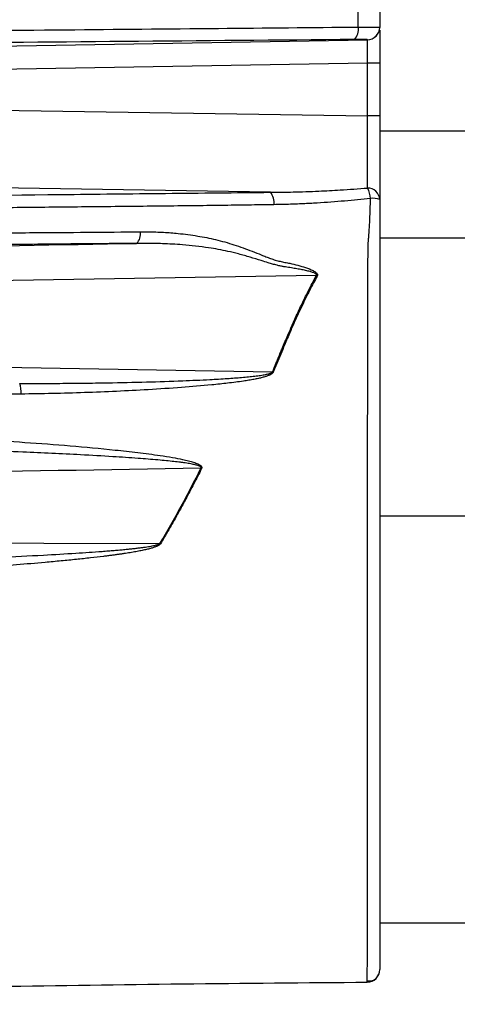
# Model space of a CAD drawing. Header units: millimetres. Extents: x 5 to 597, y 5 to 415.
# Tile 64 of 131: x 325.9 to 331.49, y 182.24 to 194.83. Entities that reach past the tile are written whole.
import ezdxf

# ---------------------------------------------------------------- set-up
doc = ezdxf.new("R2010")
doc.units = ezdxf.units.MM

msp = doc.modelspace()

# ---------------------------------------------------------------- linework, layer by layer
at = {"color": 7, "linetype": 'Continuous', "lineweight": 25}
for p, q in [((330.4991, 195.0857), (330.4991, 194.7382)), ((330.4991, 194.7382), (330.4991, 194.7365)), ((321.6315, 194.4285), (330.3419, 194.5766)), ((330.3419, 194.5766), (330.3419, 194.5782)), ((330.3419, 194.2768), (321.6315, 194.1286)), ((330.4991, 194.2768), (330.3419, 194.2768)), ((330.3419, 193.6029), (330.3419, 194.2768)), ((330.4991, 194.2768), (330.4991, 193.6029)), ((321.6315, 193.7422), (330.3419, 193.6029)), ((330.4991, 193.6029), (330.3419, 193.6029)), ((329.1015, 192.6266), (320.9454, 192.7571)), ((330.4991, 183.2829), (444.6991, 183.2829)), ((330.3402, 182.5222), (330.3402, 182.5505))]:
    msp.add_line(p, q, dxfattribs=at)
at = {"color": 8, "linetype": 'Continuous', "lineweight": 25}
for p, q in [((447.4991, 193.4101), (330.4991, 193.4101)), ((447.4991, 192.0415), (330.4991, 192.0415)), ((447.4991, 188.4829), (330.4991, 188.4829))]:
    msp.add_line(p, q, dxfattribs=at)
at = {"color": 7, "linetype": 'Continuous', "lineweight": 25, "flags": 128}
for points in [[(330.2233, 194.7402), (330.2234, 194.9236), (330.2236, 195.0676)], [(320.9327, 188.1553), (324.7162, 188.1443), (327.6894, 188.1357)]]:
    msp.add_lwpolyline(points, dxfattribs=at)
at = {"color": 7, "linetype": 'Continuous', "lineweight": 25}
for centre, radius, start, end in [((330.0514, 194.7046), 0.1755, 315.41088, 11.7118), ((330.3391, 194.7382), 0.16, 270.98996, 359.99041), ((330.3391, 194.7366), 0.16, 270.98996, 359.99041), ((328.9476, 192.498), 0.2006, 351.36168, 39.89426), ((330.0777, 192.5306), 0.3044, 3.46221, 29.53813), ((330.3454, 192.5269), 0.1539, 2.34385, 91.05741), ((330.4053, 192.2815), 0.2686, 69.56046, 95.0721), ((327.2756, 192.0904), 0.165, 314.49698, 10.76448), ((329.5604, 191.2531), 0.3325, 65.22494, 67.46799), ((328.9289, 189.8052), 0.5604, 68.17409, 69.18413), ((325.5488, 190.0677), 0.3656, 356.45559, 18.3272), ((327.4024, 187.5068), 1.7842, 62.67467, 62.97581), ((329.3971, 190.9297), 3.2745, 238.56672, 238.71554), ((330.3391, 182.6822), 0.16, 270.38989, 0)]:
    msp.add_arc(centre, radius, start, end, dxfattribs=at)
for points, knots in [([(318.4571, 194.6343), (318.6239, 194.6358), (318.9538, 194.6387), (319.4427, 194.6429), (320.0088, 194.6478), (320.4421, 194.6515), (320.7465, 194.654), (320.8683, 194.655), (321.0819, 194.6568), (321.3268, 194.6591), (321.5398, 194.6608), (321.6625, 194.6623), (321.7879, 194.6631), (321.9432, 194.6647), (322.3117, 194.668), (323.1075, 194.6753), (324.559, 194.6885), (326.4174, 194.7052), (328.3796, 194.7231), (329.6282, 194.7347), (330.2233, 194.7402)], [0, 0, 0, 0, 0.0425932, 0.08426478, 0.12499302, 0.18749203, 0.19531216, 0.2031171, 0.2187415, 0.24998974, 0.2656145, 0.27297019, 0.28123973, 0.29748724, 0.31249067, 0.37499171, 0.49999337, 0.6820661, 0.84846663, 1, 1, 1, 1]), ([(330.2233, 194.7402), (330.2324, 194.7402), (330.251, 194.7403), (330.2786, 194.7404), (330.3064, 194.7405), (330.3339, 194.7405), (330.3608, 194.7405), (330.3867, 194.7404), (330.4109, 194.7403), (330.4331, 194.7401), (330.4527, 194.7399), (330.4693, 194.7397), (330.4825, 194.7394), (330.492, 194.739), (330.498, 194.7386), (330.4987, 194.7383), (330.4991, 194.7382)], [0, 0, 0, 0, 0.0575626, 0.1179239, 0.1810414, 0.2468319, 0.3151662, 0.3858663, 0.4587034, 0.5333984, 0.6096252, 0.6870166, 0.7651733, 0.8436747, 0.9220918, 1, 1, 1, 1]), ([(330.4991, 194.7015), (330.4991, 194.6988), (330.4991, 194.6821), (330.4991, 194.5802), (330.4991, 194.4306), (330.4991, 194.3267), (330.4991, 194.2768)], [0, 0, 0, 0, 0.0735168, 0.4440808, 0.7324859, 1, 1, 1, 1]), ([(330.1764, 194.5813), (328.2121, 194.5638), (326.2506, 194.5466), (323.7963, 194.5248), (323.3053, 194.5205), (322.5686, 194.5139), (322.3229, 194.5117), (321.8315, 194.5073), (321.5856, 194.505), (321.2177, 194.5018), (321.0952, 194.5007), (320.8508, 194.4987), (320.729, 194.4976), (320.3636, 194.4946), (320.1197, 194.4926), (319.3875, 194.4865), (318.8985, 194.4823), (318.4089, 194.478)], [0, 0, 0, 0, 0.5, 0.5, 0.625, 0.625, 0.6875, 0.6875, 0.75, 0.75, 0.78125, 0.78125, 0.8125, 0.8125, 0.875, 0.875, 1, 1, 1, 1]), ([(330.3419, 194.5782), (330.3419, 194.5789), (330.338, 194.5795), (330.3225, 194.5805), (330.3111, 194.5808), (330.2668, 194.5817), (330.2246, 194.5817), (330.1764, 194.5813)], [0, 0, 0, 0, 0.25, 0.25, 0.5, 0.5, 1, 1, 1, 1]), ([(330.3419, 194.2768), (330.342, 194.2848), (330.3421, 194.3009), (330.3423, 194.3248), (330.3425, 194.3481), (330.3426, 194.3708), (330.3427, 194.3926), (330.3428, 194.4135), (330.3429, 194.4334), (330.343, 194.4522), (330.343, 194.4698), (330.343, 194.4918), (330.343, 194.5165), (330.3428, 194.5413), (330.3426, 194.5602), (330.3423, 194.5731), (330.342, 194.5754), (330.3419, 194.5766)], [0, 0, 0, 0, 0.0524021, 0.1042737, 0.1556151, 0.2064266, 0.2567086, 0.3064614, 0.3556853, 0.4043806, 0.4525477, 0.500187, 0.5959142, 0.6937565, 0.7937166, 0.8957971, 1, 1, 1, 1]), ([(330.3426, 192.6807), (330.3426, 192.6867), (330.3426, 192.6988), (330.3427, 192.7193), (330.3427, 192.7416), (330.3428, 192.7657), (330.3428, 192.7915), (330.3428, 192.8189), (330.3429, 192.8479), (330.3429, 192.8784), (330.3429, 192.9101), (330.3429, 192.9431), (330.3429, 192.9771), (330.3429, 193.0121), (330.3429, 193.0571), (330.3428, 193.1141), (330.3427, 193.1852), (330.3426, 193.2616), (330.3424, 193.3425), (330.3423, 193.4271), (330.3421, 193.5143), (330.342, 193.5732), (330.3419, 193.6029)], [0, 0, 0, 0, 0.0386829, 0.0774714, 0.1163233, 0.1551962, 0.1940474, 0.2328344, 0.2715151, 0.3100479, 0.3483923, 0.3865087, 0.4243592, 0.4619072, 0.499118, 0.5645851, 0.6326679, 0.7030571, 0.7753966, 0.8492895, 0.9243073, 1, 1, 1, 1]), ([(330.4991, 193.6029), (330.4991, 193.4883), (330.4991, 193.3743), (330.4991, 193.2122), (330.4991, 193.1594), (330.4991, 193.0562), (330.4991, 193.0064), (330.4991, 192.9124), (330.4991, 192.8678), (330.4991, 192.7836), (330.4991, 192.7438), (330.4991, 192.6358), (330.4991, 192.5774), (330.4991, 192.5332)], [0, 0, 0, 0, 0.25, 0.25, 0.375, 0.375, 0.5, 0.5, 0.625, 0.625, 0.75, 0.75, 1, 1, 1, 1]), ([(318.4134, 192.5073), (318.8579, 192.5125), (319.3019, 192.5179), (319.9669, 192.5262), (320.1884, 192.529), (320.5204, 192.5333), (320.6309, 192.5348), (320.8522, 192.5376), (320.9631, 192.539), (321.2964, 192.5429), (321.5194, 192.5453), (321.9656, 192.55), (322.1887, 192.5524), (322.8578, 192.5596), (323.3037, 192.5644), (324.6412, 192.5789), (325.5324, 192.5887), (326.8694, 192.6033), (327.3151, 192.6082), (328.2073, 192.6177), (328.6537, 192.6224), (329.1015, 192.6266)], [0, 0, 0, 0, 0.125, 0.125, 0.1875, 0.1875, 0.21875, 0.21875, 0.25, 0.25, 0.3125, 0.3125, 0.375, 0.375, 0.5, 0.5, 0.75, 0.75, 0.875, 0.875, 1, 1, 1, 1]), ([(329.1015, 192.6266), (329.1488, 192.6271), (329.2462, 192.6279), (329.3969, 192.6309), (329.5564, 192.6354), (329.7561, 192.6432), (330.0192, 192.6564), (330.2261, 192.672), (330.3426, 192.6807)], [0, 0, 0, 0, 0.114405, 0.2358586, 0.3643692, 0.4999449, 0.7186974, 1, 1, 1, 1]), ([(329.1459, 192.4679), (329.0364, 192.4662), (328.8112, 192.4627), (328.4649, 192.4581), (328.1006, 192.4537), (327.7183, 192.4494), (327.318, 192.4452), (326.8996, 192.4409), (326.3459, 192.4351), (325.6349, 192.4276), (324.7438, 192.418), (323.6758, 192.4057), (322.6814, 192.3949), (321.9846, 192.3873), (321.7057, 192.3843), (321.5943, 192.3831), (321.3993, 192.381), (321.1767, 192.3784), (320.9548, 192.3756), (320.8302, 192.3743), (320.7473, 192.3728), (320.6921, 192.3723), (320.5953, 192.3709), (320.2912, 192.367), (319.7968, 192.3606), (319.1315, 192.3523), (318.6873, 192.347), (318.4613, 192.3443)], [0, 0, 0, 0, 0.0305973, 0.0629031, 0.096914, 0.1326275, 0.1700442, 0.2091664, 0.2499991, 0.3253859, 0.4086712, 0.4999958, 0.6249939, 0.6874931, 0.6953055, 0.7031179, 0.7187427, 0.7499927, 0.7656335, 0.7812435, 0.7851536, 0.7890564, 0.7968692, 0.8124949, 0.8749965, 0.9364165, 1, 1, 1, 1]), ([(330.3816, 192.549), (330.3266, 192.5429), (330.2155, 192.5306), (330.0468, 192.5147), (329.8741, 192.5005), (329.6976, 192.4886), (329.5171, 192.479), (329.3328, 192.4717), (329.2087, 192.4691), (329.1459, 192.4679)], [0, 0, 0, 0, 0.1334692, 0.2700176, 0.4096734, 0.5524673, 0.698431, 0.8475976, 1, 1, 1, 1]), ([(330.35, 191.96), (330.3511, 191.9735), (330.3531, 191.9977), (330.3561, 192.032), (330.3586, 192.0601), (330.3606, 192.0831), (330.3621, 192.1014), (330.3648, 192.1371), (330.3682, 192.1975), (330.3734, 192.2939), (330.3783, 192.413), (330.3804, 192.5013), (330.3816, 192.549)], [0, 0, 0, 0, 0.0774029, 0.1394325, 0.189509, 0.2298282, 0.2617136, 0.2859019, 0.4163159, 0.5714547, 0.7687623, 1, 1, 1, 1]), ([(330.4991, 192.5332), (330.4991, 192.4594), (330.4991, 192.3866), (330.4991, 192.2444), (330.4991, 192.1753), (330.4991, 192.0419), (330.4991, 191.9774), (330.4991, 191.8859), (330.4991, 191.8563), (330.4991, 191.7966), (330.4991, 191.7666), (330.4991, 191.4956), (330.4991, 191.247), (330.4991, 190.7361), (330.4991, 190.4753), (330.4991, 189.9428), (330.4991, 189.6711), (330.4991, 189.2551), (330.4991, 189.1147), (330.4991, 188.8352), (330.4991, 188.6958), (330.4991, 188.2782), (330.4991, 188.0009), (330.4991, 187.5866), (330.4991, 187.4487), (330.4991, 187.1736), (330.4991, 187.0368), (330.4991, 186.6334), (330.4991, 186.3719), (330.4991, 185.991), (330.4991, 185.8659), (330.4991, 185.6196), (330.4991, 185.498), (330.4991, 185.1413), (330.4991, 184.9172), (330.4991, 184.4954), (330.4991, 184.2977), (330.4991, 184.0215), (330.4991, 183.9326), (330.4991, 183.7642), (330.4991, 183.6845), (330.4991, 183.4586), (330.4991, 183.3255), (330.4991, 183.1521), (330.4991, 183.0987), (330.4991, 183.0008), (330.4991, 182.9564), (330.4991, 182.839), (330.4991, 182.7806), (330.4991, 182.7022), (330.4991, 182.6822), (330.4991, 182.6822)], [0, 0, 0, 0, 0.015625, 0.015625, 0.03125, 0.03125, 0.046875, 0.046875, 0.0546875, 0.0546875, 0.0625, 0.0625, 0.125, 0.125, 0.1875, 0.1875, 0.25, 0.25, 0.28125, 0.28125, 0.3125, 0.3125, 0.375, 0.375, 0.40625, 0.40625, 0.4375, 0.4375, 0.5, 0.5, 0.53125, 0.53125, 0.5625, 0.5625, 0.625, 0.625, 0.6875, 0.6875, 0.71875, 0.71875, 0.75, 0.75, 0.8125, 0.8125, 0.84375, 0.84375, 0.875, 0.875, 0.9375, 0.9375, 1, 1, 1, 1]), ([(318.4661, 192.05), (318.623, 192.0514), (318.9331, 192.0541), (319.392, 192.0582), (319.8393, 192.0619), (320.2746, 192.0661), (320.5901, 192.0677), (320.7775, 192.0705), (320.8472, 192.0705), (320.9108, 192.0712), (321.0505, 192.0724), (321.2606, 192.0743), (321.4945, 192.0765), (321.6506, 192.0777), (321.7443, 192.0789), (321.8862, 192.0798), (322.1067, 192.0822), (322.3891, 192.0846), (322.6689, 192.0872), (323.1079, 192.0913), (323.7033, 192.0964), (324.4521, 192.101), (325.2233, 192.1053), (325.9942, 192.11), (326.7421, 192.1148), (327.2147, 192.1192), (327.4377, 192.1213)], [0, 0, 0, 0, 0.052531, 0.1038138, 0.1538283, 0.202558, 0.2499901, 0.2598927, 0.2656152, 0.2734206, 0.2812397, 0.3124879, 0.3437372, 0.3593624, 0.3645632, 0.3749879, 0.4066789, 0.4380735, 0.4691763, 0.4999913, 0.5845348, 0.6678468, 0.7499956, 0.8422091, 0.9255322, 1, 1, 1, 1]), ([(327.4377, 192.1213), (327.4714, 192.1214), (327.538, 192.1216), (327.6369, 192.1193), (327.7336, 192.1151), (327.8281, 192.1089), (327.9743, 192.0961), (328.1654, 192.0713), (328.404, 192.024), (328.6356, 191.9584), (328.8293, 191.8876), (328.9652, 191.8335), (329.0433, 191.8017), (329.1026, 191.7789), (329.1633, 191.7595), (329.2244, 191.7433), (329.2868, 191.7298), (329.3287, 191.7228), (329.3503, 191.7192)], [0, 0, 0, 0, 0.05219097, 0.10327605, 0.15327287, 0.20219711, 0.25006212, 0.38075766, 0.50032618, 0.62506434, 0.7494647, 0.81184644, 0.84314974, 0.87450118, 0.90585256, 0.93725783, 0.96771946, 1, 1, 1, 1]), ([(327.3913, 191.9727), (327.0166, 191.9694), (326.6425, 191.966), (325.8944, 191.9594), (325.5204, 191.9561), (324.398, 191.9462), (323.6491, 191.9395), (322.5249, 191.9294), (322.15, 191.926), (321.5876, 191.9209), (321.4001, 191.9192), (321.0263, 191.9159), (320.8399, 191.9143), (319.9107, 191.9066), (319.1652, 191.9002), (318.4182, 191.8937)], [0, 0, 0, 0, 0.125, 0.125, 0.25, 0.25, 0.5, 0.5, 0.625, 0.625, 0.6875, 0.6875, 0.75, 0.75, 1, 1, 1, 1]), ([(329.6878, 191.5602), (329.6892, 191.5622), (329.6919, 191.5659), (329.6912, 191.5732), (329.6863, 191.5799), (329.6778, 191.5864), (329.6656, 191.5929), (329.6498, 191.5995), (329.6302, 191.6063), (329.6068, 191.6131), (329.5796, 191.6201), (329.5411, 191.6289), (329.4886, 191.6393), (329.4222, 191.6509), (329.3496, 191.6631), (329.2865, 191.6727), (329.2314, 191.6827), (329.1826, 191.6942), (329.1288, 191.7081), (329.062, 191.7279), (328.9668, 191.7577), (328.841, 191.7971), (328.6986, 191.8376), (328.5219, 191.8808), (328.2828, 191.9238), (328.0031, 191.9548), (327.7406, 191.9695), (327.5453, 191.9737), (327.4357, 191.973), (327.3913, 191.9727)], [0, 0, 0, 0, 0.0032926, 0.0062845, 0.0097694, 0.0142879, 0.0200993, 0.027325, 0.0360274, 0.0462422, 0.0579913, 0.0712891, 0.0956721, 0.1251148, 0.1557225, 0.1877912, 0.205007, 0.2258681, 0.2504121, 0.2746324, 0.3130194, 0.3754054, 0.4403767, 0.4999056, 0.6065063, 0.7499253, 0.8598014, 0.9431104, 1, 1, 1, 1]), ([(329.3503, 191.7192), (329.4178, 191.7028), (329.4851, 191.6854), (329.5837, 191.6526), (329.6164, 191.6408), (329.662, 191.6173), (329.677, 191.6086), (329.6948, 191.5913), (329.6999, 191.5847), (329.7046, 191.5698), (329.7035, 191.5618), (329.6997, 191.555)], [0, 0, 0, 0, 0.5, 0.5, 0.75, 0.75, 0.875, 0.875, 0.9375, 0.9375, 1, 1, 1, 1]), ([(329.1281, 190.329), (329.1428, 190.365), (329.1697, 190.431), (329.2066, 190.5204), (329.2362, 190.5917), (329.2771, 190.6895), (329.3293, 190.8123), (329.3985, 190.9707), (329.4684, 191.1244), (329.5415, 191.2773), (329.6141, 191.4223), (329.6635, 191.5148), (329.6878, 191.5602)], [0, 0, 0, 0, 0.083183, 0.1526348, 0.2083553, 0.2503446, 0.3827308, 0.4999843, 0.6315208, 0.7586884, 0.8815074, 1, 1, 1, 1]), ([(329.6997, 191.555), (329.6838, 191.5255), (329.6514, 191.4658), (329.6033, 191.373), (329.5546, 191.2762), (329.5055, 191.175), (329.4559, 191.0694), (329.4023, 190.9513), (329.3403, 190.8106), (329.2619, 190.627), (329.1928, 190.4611), (329.1485, 190.353), (329.1373, 190.3254)], [0, 0, 0, 0, 0.0771164, 0.1566638, 0.238684, 0.3232201, 0.4103179, 0.5000258, 0.6115819, 0.7496654, 0.9363322, 1, 1, 1, 1]), ([(325.8959, 190.1827), (325.9769, 190.1823), (326.1479, 190.1816), (326.4181, 190.1824), (326.7125, 190.1849), (327.0819, 190.1902), (327.5066, 190.1996), (327.942, 190.2137), (328.2867, 190.2289), (328.5375, 190.2433), (328.7023, 190.2552), (328.8187, 190.2657), (328.8878, 190.2731), (328.939, 190.2795), (328.9751, 190.2845), (329.0075, 190.2897), (329.036, 190.295), (329.0607, 190.3003), (329.0816, 190.3058), (329.0988, 190.3112), (329.1121, 190.3168), (329.1221, 190.3222), (329.1263, 190.327), (329.1281, 190.329)], [0, 0, 0, 0, 0.0749742, 0.1583012, 0.2499967, 0.347292, 0.4999404, 0.6427508, 0.7498938, 0.8187647, 0.8748997, 0.9026645, 0.9267436, 0.9391579, 0.9504149, 0.9605179, 0.9694715, 0.9772824, 0.9839609, 0.989524, 0.9940011, 0.9974501, 1, 1, 1, 1]), ([(329.1373, 190.3254), (329.1362, 190.3232), (329.1338, 190.3185), (329.1281, 190.3121), (329.1208, 190.3057), (329.1116, 190.2994), (329.1006, 190.2931), (329.0878, 190.2869), (329.0732, 190.2808), (329.0567, 190.2747), (329.0384, 190.2686), (329.0183, 190.2626), (328.9963, 190.2566), (328.9725, 190.2507), (328.9469, 190.2449), (328.9194, 190.239), (328.8901, 190.2333), (328.859, 190.2275), (328.826, 190.2219), (328.7912, 190.2162), (328.7349, 190.2076), (328.6555, 190.1965), (328.5561, 190.1843), (328.4538, 190.1731), (328.2578, 190.1533), (327.9516, 190.1277), (327.5455, 190.1012), (327.1325, 190.0795), (326.7235, 190.063), (326.317, 190.0507), (326.0465, 190.0469), (325.9137, 190.0451)], [0, 0, 0, 0, 0.0023522, 0.0050085, 0.008043, 0.0115058, 0.0154306, 0.0198406, 0.0247519, 0.0301766, 0.0361232, 0.0425986, 0.0496077, 0.0571548, 0.065243, 0.073875, 0.083053, 0.0927789, 0.103054, 0.1138799, 0.1252575, 0.1555283, 0.1877505, 0.2174041, 0.2502665, 0.3690379, 0.500156, 0.6248646, 0.750021, 0.8773503, 1, 1, 1, 1]), ([(325.9137, 190.0451), (325.8423, 190.0444), (325.6959, 190.0429), (325.471, 190.0401), (325.2353, 190.0367), (324.9512, 190.0321), (324.5634, 190.0249), (323.9995, 190.012), (323.3928, 189.9948), (322.8987, 189.9784), (322.5821, 189.9671), (322.4039, 189.9607), (322.2965, 189.9565), (322.2683, 189.9554)], [0, 0, 0, 0, 0.0580281, 0.1190353, 0.1830466, 0.2500913, 0.3507922, 0.5001266, 0.7125957, 0.8511134, 0.9101571, 0.9763968, 1, 1, 1, 1]), ([(323.665, 189.4978), (323.7099, 189.4988), (323.8015, 189.5009), (323.9419, 189.5024), (324.0879, 189.5029), (324.2764, 189.5019), (324.5183, 189.498), (324.9013, 189.487), (325.3872, 189.4651), (325.9634, 189.4291), (326.5401, 189.3854), (327.0207, 189.3407), (327.4047, 189.2986), (327.6494, 189.2667), (327.8404, 189.2366), (327.9616, 189.2138), (328.0508, 189.1933), (328.1077, 189.1772), (328.1465, 189.1638), (328.1721, 189.1532), (328.1928, 189.1424), (328.2084, 189.1317), (328.2182, 189.1213), (328.2236, 189.1114), (328.225, 189.1011), (328.2226, 189.095), (328.2214, 189.0919)], [0, 0, 0, 0, 0.0294558, 0.0601124, 0.0919672, 0.125018, 0.1834142, 0.2500157, 0.3749908, 0.4999823, 0.6249956, 0.7500049, 0.8125165, 0.8750243, 0.9096331, 0.9375337, 0.9547627, 0.9687884, 0.9756738, 0.9813161, 0.986662, 0.9907215, 0.9935118, 0.9958198, 0.9978773, 1, 1, 1, 1]), ([(328.213, 189.0962), (328.2143, 189.0981), (328.2166, 189.1017), (328.2151, 189.1089), (328.2094, 189.1149), (328.2004, 189.1207), (328.1876, 189.1264), (328.1712, 189.1322), (328.1509, 189.138), (328.1269, 189.1438), (328.099, 189.1497), (328.0673, 189.1555), (328.0317, 189.1612), (327.9924, 189.167), (327.9372, 189.1743), (327.8633, 189.1829), (327.7677, 189.1928), (327.615, 189.2069), (327.3873, 189.2247), (327.0576, 189.2467), (326.5669, 189.2743), (326.0243, 189.3002), (325.4689, 189.3214), (325.0312, 189.335), (324.6337, 189.344), (324.2777, 189.3487), (323.9495, 189.35), (323.7401, 189.3478), (323.64, 189.3467)], [0, 0, 0, 0, 0.00141986, 0.00272411, 0.00438658, 0.00666786, 0.00967158, 0.01344227, 0.01800205, 0.02336329, 0.02953353, 0.03651771, 0.04431924, 0.05294053, 0.06238341, 0.08049641, 0.10133239, 0.12489447, 0.18018242, 0.24991571, 0.3398782, 0.49995178, 0.60355449, 0.70199054, 0.78548601, 0.86298875, 0.93449453, 1, 1, 1, 1]), ([(328.2214, 189.0919), (328.205, 189.0596), (328.1723, 188.9948), (328.1223, 188.8976), (328.0715, 188.8004), (328.0111, 188.6866), (327.9415, 188.558), (327.8618, 188.4147), (327.7806, 188.2729), (327.7248, 188.1787), (327.6967, 188.1313)], [0, 0, 0, 0, 0.0995812, 0.199492, 0.2997139, 0.4002295, 0.5526177, 0.6999107, 0.8490736, 1, 1, 1, 1]), ([(321.7067, 187.8401), (321.7899, 187.8409), (321.9646, 187.8427), (322.2392, 187.8469), (322.5386, 187.8525), (322.8631, 187.8597), (323.3026, 187.871), (323.9184, 187.8893), (324.7281, 187.918), (325.5119, 187.9515), (326.1495, 187.9827), (326.5882, 188.0082), (326.8642, 188.0267), (327.0271, 188.0393), (327.102, 188.0454), (327.1725, 188.0515), (327.2385, 188.0577), (327.3, 188.0638), (327.357, 188.0699), (327.4096, 188.076), (327.4576, 188.0821), (327.5012, 188.0881), (327.5402, 188.0941), (327.5748, 188.1001), (327.6049, 188.106), (327.6305, 188.1119), (327.6517, 188.1176), (327.6684, 188.1235), (327.681, 188.1288), (327.6869, 188.1337), (327.6894, 188.1357)], [0, 0, 0, 0, 0.0417023, 0.0875551, 0.1375592, 0.1917151, 0.2500233, 0.3576412, 0.4999881, 0.6553043, 0.7499613, 0.8191344, 0.8749696, 0.8882478, 0.9007806, 0.912568, 0.9236104, 0.9339082, 0.9434618, 0.9522717, 0.9603388, 0.9676639, 0.9742483, 0.9800939, 0.9852031, 0.9895798, 0.9932302, 0.996165, 0.9984053, 1, 1, 1, 1]), ([(327.6967, 188.1313), (327.6952, 188.1292), (327.692, 188.1246), (327.6853, 188.1185), (327.6768, 188.1123), (327.6665, 188.1062), (327.6544, 188.1), (327.6403, 188.0938), (327.6245, 188.0877), (327.6067, 188.0815), (327.5871, 188.0753), (327.5656, 188.0691), (327.5423, 188.0629), (327.517, 188.0567), (327.49, 188.0505), (327.461, 188.0443), (327.4302, 188.0381), (327.3975, 188.0319), (327.3629, 188.0256), (327.3265, 188.0194), (327.2882, 188.0131), (327.248, 188.0068), (327.2059, 188.0006), (327.162, 187.9942), (327.1162, 187.9879), (327.0686, 187.9816), (327.019, 187.9752), (326.9297, 187.9641), (326.7967, 187.9485), (326.6162, 187.9292), (326.4225, 187.91), (326.0471, 187.8753), (325.4786, 187.829), (324.7246, 187.7763), (323.9674, 187.7293), (323.3405, 187.6957), (322.8456, 187.6725), (322.504, 187.6585), (322.2067, 187.6477), (321.9573, 187.6397), (321.7998, 187.6363), (321.7254, 187.6346)], [0, 0, 0, 0, 0.0012833, 0.0027737, 0.0045026, 0.00649, 0.0087492, 0.0112891, 0.014116, 0.0172346, 0.0206482, 0.0243595, 0.0283704, 0.0326826, 0.0372973, 0.0422158, 0.0474387, 0.0529669, 0.0588011, 0.0649417, 0.0713893, 0.0781442, 0.0852069, 0.0925777, 0.1002569, 0.1082449, 0.1165418, 0.1251479, 0.1531281, 0.1832851, 0.2156253, 0.2501555, 0.3712524, 0.500074, 0.6272625, 0.7499723, 0.8137108, 0.8749792, 0.9210061, 0.9626868, 1, 1, 1, 1]), ([(320.8612, 182.239), (321.0515, 182.3021), (321.2476, 182.3459), (321.5457, 182.3818), (321.6458, 182.3885), (321.8464, 182.3932), (322.3475, 182.4049), (323.6433, 182.4333), (326.407, 182.4844), (328.757, 182.5114), (330.3402, 182.5222)], [0, 0, 0, 0, 0.0625, 0.0625, 0.09375, 0.09375, 0.125, 0.25, 0.5, 1, 1, 1, 1]), ([(330.3402, 182.5375), (330.3715, 182.5379), (330.4341, 182.5386), (330.47, 182.5952), (330.488, 182.6235)], [0, 0, 0, 0, 0.4984521, 1, 1, 1, 1])]:
    msp.add_open_spline(points, degree=3, knots=knots, dxfattribs=at)
for points in [[(321.3831, 191.8693), (323.3957, 191.904), (325.3986, 191.9384), (327.3913, 191.9727)], [(329.6878, 191.5602), (326.9407, 191.5152), (324.1738, 191.4698), (321.3883, 191.4241)], [(321.2655, 190.4674), (323.8706, 190.4215), (326.4919, 190.3753), (329.1281, 190.329)], [(328.213, 189.0962), (325.7809, 189.0558), (323.3469, 189.0154), (320.9116, 188.975)], [(327.6894, 188.1357), (327.8767, 188.4495), (328.0496, 188.7705), (328.213, 189.0962)]]:
    msp.add_open_spline(points, degree=3, dxfattribs=at)
at = {"color": 8, "linetype": 'Continuous', "lineweight": 25}
msp.add_open_spline([(330.3402, 182.5505), (330.3403, 182.5569), (330.3403, 182.5763), (330.3405, 182.7261), (330.3408, 182.9924), (330.3411, 183.3676), (330.3414, 183.837), (330.3417, 184.3944), (330.3419, 185.0294), (330.3421, 185.7284), (330.3423, 186.4802), (330.3427, 187.2677), (330.3432, 188.0779), (330.3438, 188.897), (330.3446, 189.7083), (330.3456, 190.5306), (330.3468, 191.1869), (330.3483, 191.6244), (330.3492, 191.8132), (330.3497, 191.9033), (330.3499, 191.9427), (330.35, 191.96)], degree=3, knots=[0, 0, 0, 0, 0.0312702, 0.0955775, 0.1604077, 0.2247155, 0.2893477, 0.3539608, 0.4183087, 0.4831502, 0.5474731, 0.6121381, 0.6766389, 0.7409818, 0.8057903, 0.8700684, 0.9424935, 0.9746301, 0.988822, 0.9950797, 1, 1, 1, 1], dxfattribs=at)

doc.saveas('drawing.dxf')
